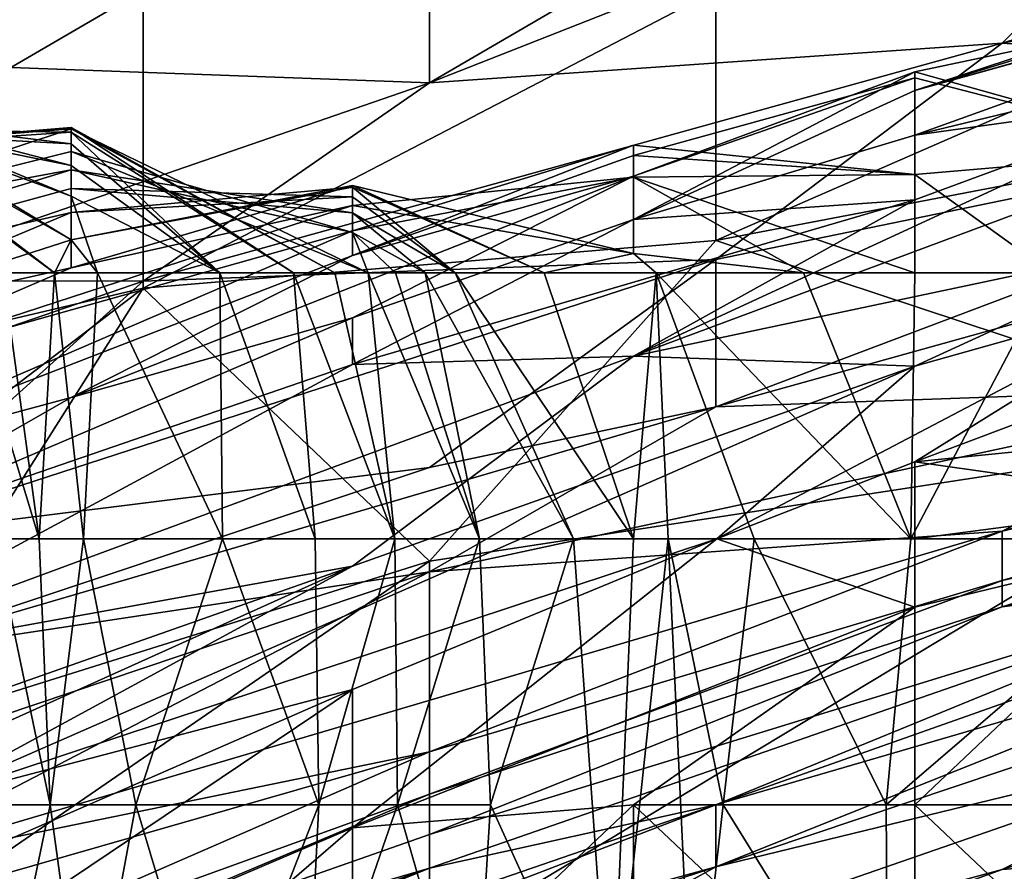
# Model space of a CAD drawing. Extents: x -1.1 to 1.1, y -0.36 to 0.36.
# Tile 120 of 256: x -0.9045 to -0.8891, y 0.2525 to 0.2658. Entities that reach past the tile are written whole.
import ezdxf

# ---------------------------------------------------------------- set-up
doc = ezdxf.new("R2010")
doc.units = 0

msp = doc.modelspace()

# ---------------------------------------------------------------- linework, layer by layer
for points in [[(-0.902583, 0.266224, 0.733036), (-0.902583, 0.27013, 0.735494), (-0.915996, 0.258412, 0.735007)], [(-0.902583, 0.27013, 0.735494), (-0.911525, 0.266224, 0.737429), (-0.915996, 0.258412, 0.735007)], [(-0.88917, 0.269983, 0.4793), (-0.884508, 0.27013, 0.471487), (-0.898112, 0.264774, 0.463675)], [(-0.88917, 0.265396, 0.44805), (-0.898112, 0.264774, 0.463675), (-0.884508, 0.27013, 0.471487)], [(-0.884508, 0.27013, 0.471487), (-0.875757, 0.269579, 0.451956), (-0.88917, 0.265396, 0.44805)], [(-0.898112, 0.264774, 0.463675), (-0.898112, 0.268293, 0.487112), (-0.88917, 0.269983, 0.4793)], [(-0.911525, 0.267115, 0.506644), (-0.898112, 0.269694, 0.494925), (-0.911525, 0.264756, 0.494925)], [(-0.898112, 0.268293, 0.487112), (-0.911525, 0.264756, 0.494925), (-0.898112, 0.269694, 0.494925)], [(-0.875757, 0.269579, 0.451956), (-0.875757, 0.267943, 0.440237), (-0.88917, 0.265396, 0.44805)], [(-0.898112, 0.268293, 0.487112), (-0.907054, 0.265103, 0.487112), (-0.911525, 0.264756, 0.494925)], [(-0.907054, 0.265103, 0.487112), (-0.898112, 0.268293, 0.487112), (-0.898112, 0.264774, 0.463675)], [(-0.88917, 0.265396, 0.44805), (-0.875757, 0.267943, 0.440237), (-0.880228, 0.264779, 0.424612)], [(-0.881755, 0.267124, 0.214292), (-0.881755, 0.267367, 0.210535), (-0.890535, 0.264656, 0.206778)], [(-0.881755, 0.267367, 0.210535), (-0.886145, 0.266104, 0.206778), (-0.890535, 0.264656, 0.206778)], [(-0.881755, 0.266086, 0.225563), (-0.881755, 0.267124, 0.214292), (-0.890535, 0.263959, 0.214292)], [(-0.881755, 0.267124, 0.214292), (-0.890535, 0.264656, 0.206778), (-0.890535, 0.263959, 0.214292)], [(-0.915996, 0.258412, 0.735007), (-0.902583, 0.26157, 0.7293), (-0.902583, 0.266224, 0.733036)], [(-0.902583, 0.266224, 0.733036), (-0.902583, 0.26157, 0.7293), (-0.893641, 0.266224, 0.727861)], [(-0.902583, 0.26157, 0.7293), (-0.893641, 0.262318, 0.723802), (-0.893641, 0.266224, 0.727861)], [(-0.884699, 0.266224, 0.722031), (-0.893641, 0.266224, 0.727861), (-0.893641, 0.262318, 0.723802)], [(-0.884699, 0.266224, 0.722031), (-0.893641, 0.262318, 0.723802), (-0.880228, 0.264876, 0.717581)], [(-0.886145, 0.266104, 0.206778), (-0.886145, 0.265875, 0.20302), (-0.890535, 0.264656, 0.206778)], [(-0.886145, 0.264566, 0.225563), (-0.881755, 0.266086, 0.225563), (-0.890535, 0.263959, 0.214292)], [(-0.886145, 0.262366, 0.248106), (-0.880277, 0.265961, 0.233077), (-0.894924, 0.26051, 0.233077)], [(-0.880277, 0.265961, 0.233077), (-0.886145, 0.264566, 0.225563), (-0.894924, 0.26051, 0.233077)], [(-0.886145, 0.265875, 0.20302), (-0.886145, 0.263719, 0.199263), (-0.890535, 0.264949, 0.20302)], [(-0.886145, 0.265875, 0.20302), (-0.890535, 0.264949, 0.20302), (-0.890535, 0.264656, 0.206778)], [(-0.898112, 0.264774, 0.463675), (-0.88917, 0.265396, 0.44805), (-0.902583, 0.261683, 0.451956)], [(-0.902583, 0.261683, 0.451956), (-0.88917, 0.265396, 0.44805), (-0.893641, 0.262017, 0.432425)], [(-0.88917, 0.265396, 0.44805), (-0.880228, 0.264779, 0.424612), (-0.893641, 0.262017, 0.432425)], [(-0.907054, 0.265103, 0.487112), (-0.898112, 0.264774, 0.463675), (-0.907054, 0.261692, 0.463675)], [(-0.908093, 0.26498, 0.135392), (-0.903964, 0.26181, 0.135392), (-0.908093, 0.264836, 0.131635)], [(-0.903704, 0.262325, 0.139149), (-0.908093, 0.26498, 0.135392), (-0.908093, 0.264823, 0.142906)], [(-0.903704, 0.262325, 0.139149), (-0.903964, 0.26181, 0.135392), (-0.908093, 0.26498, 0.135392)], [(-0.894924, 0.262645, 0.210535), (-0.890535, 0.264656, 0.206778), (-0.890535, 0.264949, 0.20302)], [(-0.894924, 0.262645, 0.210535), (-0.890535, 0.264949, 0.20302), (-0.894924, 0.263321, 0.20302)], [(-0.890535, 0.264853, 0.199263), (-0.894924, 0.263321, 0.20302), (-0.890535, 0.264949, 0.20302)], [(-0.894924, 0.263321, 0.20302), (-0.890535, 0.264853, 0.199263), (-0.894924, 0.263641, 0.199263)], [(-0.890535, 0.264853, 0.199263), (-0.890535, 0.263346, 0.195506), (-0.894924, 0.263641, 0.199263)], [(-0.884699, 0.259363, 0.713675), (-0.880228, 0.264876, 0.717581), (-0.893641, 0.262318, 0.723802)], [(-0.890535, 0.264949, 0.20302), (-0.886145, 0.263719, 0.199263), (-0.890535, 0.264853, 0.199263)], [(-0.890535, 0.263346, 0.195506), (-0.890535, 0.264853, 0.199263), (-0.886145, 0.263719, 0.199263)], [(-0.903964, 0.26181, 0.135392), (-0.904774, 0.26181, 0.131635), (-0.908093, 0.264836, 0.131635)], [(-0.908093, 0.26462, 0.146664), (-0.903704, 0.263005, 0.142906), (-0.908093, 0.264823, 0.142906)], [(-0.903704, 0.262325, 0.139149), (-0.908093, 0.264823, 0.142906), (-0.903704, 0.263005, 0.142906)], [(-0.907054, 0.261692, 0.463675), (-0.898112, 0.264774, 0.463675), (-0.902583, 0.261683, 0.451956)], [(-0.880228, 0.264779, 0.424612), (-0.893641, 0.259721, 0.412894), (-0.893641, 0.262017, 0.432425)], [(-0.880228, 0.264779, 0.424612), (-0.880228, 0.263457, 0.412894), (-0.893641, 0.259721, 0.412894)], [(-0.908093, 0.264363, 0.150421), (-0.903704, 0.263488, 0.146664), (-0.908093, 0.26462, 0.146664)], [(-0.903704, 0.263005, 0.142906), (-0.908093, 0.26462, 0.146664), (-0.903704, 0.263488, 0.146664)], [(-0.890535, 0.263959, 0.214292), (-0.890535, 0.264656, 0.206778), (-0.894924, 0.262645, 0.210535)], [(-0.894924, 0.26051, 0.233077), (-0.886145, 0.264566, 0.225563), (-0.890535, 0.262952, 0.225563)], [(-0.890535, 0.262952, 0.225563), (-0.886145, 0.264566, 0.225563), (-0.890535, 0.263959, 0.214292)], [(-0.903704, 0.263823, 0.150421), (-0.908093, 0.264363, 0.150421), (-0.908093, 0.264064, 0.154178)], [(-0.903704, 0.263488, 0.146664), (-0.908093, 0.264363, 0.150421), (-0.903704, 0.263823, 0.150421)], [(-0.903704, 0.264079, 0.157935), (-0.908093, 0.263713, 0.157935), (-0.903704, 0.264058, 0.161692)], [(-0.903704, 0.264004, 0.154178), (-0.908093, 0.263713, 0.157935), (-0.903704, 0.264079, 0.157935)], [(-0.908093, 0.264064, 0.154178), (-0.908093, 0.263713, 0.157935), (-0.903704, 0.264004, 0.154178)], [(-0.903704, 0.264004, 0.154178), (-0.903704, 0.263823, 0.150421), (-0.908093, 0.264064, 0.154178)], [(-0.903704, 0.264058, 0.161692), (-0.908093, 0.262606, 0.169206), (-0.903704, 0.263703, 0.169206)], [(-0.908093, 0.262606, 0.169206), (-0.903704, 0.264058, 0.161692), (-0.908093, 0.263713, 0.157935)], [(-0.899591, 0.26181, 0.161692), (-0.900234, 0.26181, 0.157935), (-0.903704, 0.264079, 0.157935)], [(-0.903704, 0.264058, 0.161692), (-0.899591, 0.26181, 0.161692), (-0.903704, 0.264079, 0.157935)], [(-0.903704, 0.264079, 0.157935), (-0.900234, 0.26181, 0.157935), (-0.903704, 0.264004, 0.154178)], [(-0.899071, 0.26181, 0.165449), (-0.899591, 0.26181, 0.161692), (-0.903704, 0.264058, 0.161692)], [(-0.899071, 0.26181, 0.165449), (-0.903704, 0.264058, 0.161692), (-0.903704, 0.263703, 0.169206)], [(-0.903704, 0.264004, 0.154178), (-0.900234, 0.26181, 0.157935), (-0.901386, 0.26181, 0.150421)], [(-0.903704, 0.264004, 0.154178), (-0.901386, 0.26181, 0.150421), (-0.903704, 0.263823, 0.150421)], [(-0.890535, 0.263959, 0.214292), (-0.894924, 0.262645, 0.210535), (-0.890535, 0.262952, 0.225563)], [(-0.903704, 0.263823, 0.150421), (-0.901386, 0.26181, 0.150421), (-0.903704, 0.263488, 0.146664)], [(-0.894924, 0.263804, 0.195506), (-0.899314, 0.262082, 0.199263), (-0.894924, 0.263641, 0.199263)], [(-0.894924, 0.263804, 0.195506), (-0.899314, 0.262468, 0.195506), (-0.899314, 0.262082, 0.199263)], [(-0.894924, 0.263804, 0.195506), (-0.894924, 0.263302, 0.191749), (-0.899314, 0.262468, 0.195506)], [(-0.894924, 0.263641, 0.199263), (-0.890535, 0.263346, 0.195506), (-0.894924, 0.263804, 0.195506)], [(-0.894924, 0.263302, 0.191749), (-0.894924, 0.263804, 0.195506), (-0.890535, 0.263346, 0.195506)], [(-0.903704, 0.263703, 0.169206), (-0.908093, 0.262606, 0.169206), (-0.903704, 0.263417, 0.172963)], [(-0.903704, 0.263417, 0.172963), (-0.899314, 0.262441, 0.169206), (-0.903704, 0.263703, 0.169206)], [(-0.899314, 0.262441, 0.169206), (-0.899071, 0.26181, 0.165449), (-0.903704, 0.263703, 0.169206)], [(-0.894924, 0.263641, 0.199263), (-0.899314, 0.262082, 0.199263), (-0.894924, 0.263321, 0.20302)], [(-0.886145, 0.263719, 0.199263), (-0.888407, 0.26181, 0.195506), (-0.890535, 0.263346, 0.195506)], [(-0.903704, 0.263488, 0.146664), (-0.901386, 0.26181, 0.150421), (-0.903704, 0.263005, 0.142906)], [(-0.903704, 0.263417, 0.172963), (-0.908093, 0.262606, 0.169206), (-0.912483, 0.260727, 0.172963)], [(-0.903704, 0.263127, 0.176721), (-0.903704, 0.263417, 0.172963), (-0.912483, 0.260727, 0.172963)], [(-0.899314, 0.262748, 0.172963), (-0.903704, 0.263417, 0.172963), (-0.903704, 0.263127, 0.176721)], [(-0.899314, 0.262748, 0.172963), (-0.899314, 0.262441, 0.169206), (-0.903704, 0.263417, 0.172963)], [(-0.894924, 0.263321, 0.20302), (-0.903704, 0.259867, 0.206778), (-0.899314, 0.261107, 0.210535)], [(-0.903704, 0.259867, 0.206778), (-0.894924, 0.263321, 0.20302), (-0.899314, 0.262082, 0.199263)], [(-0.899314, 0.261107, 0.210535), (-0.894924, 0.262645, 0.210535), (-0.894924, 0.263321, 0.20302)], [(-0.894924, 0.263302, 0.191749), (-0.890535, 0.263346, 0.195506), (-0.890535, 0.26181, 0.193373)], [(-0.893641, 0.259721, 0.412894), (-0.880228, 0.263457, 0.412894), (-0.884699, 0.260037, 0.389456)], [(-0.890535, 0.263346, 0.195506), (-0.888407, 0.26181, 0.195506), (-0.890535, 0.26181, 0.193373)], [(-0.899314, 0.263176, 0.184235), (-0.903704, 0.261889, 0.187992), (-0.899314, 0.26286, 0.191749)], [(-0.899314, 0.263176, 0.184235), (-0.903704, 0.262326, 0.184235), (-0.903704, 0.261889, 0.187992)], [(-0.899314, 0.26315, 0.180478), (-0.903704, 0.262326, 0.184235), (-0.899314, 0.263176, 0.184235)], [(-0.894924, 0.263302, 0.191749), (-0.899314, 0.26286, 0.191749), (-0.899314, 0.262468, 0.195506)], [(-0.899314, 0.26286, 0.191749), (-0.894924, 0.263302, 0.191749), (-0.894924, 0.262114, 0.187992)], [(-0.894924, 0.262114, 0.187992), (-0.899314, 0.263176, 0.184235), (-0.899314, 0.26286, 0.191749)], [(-0.894924, 0.262114, 0.187992), (-0.89632, 0.26181, 0.184235), (-0.899314, 0.263176, 0.184235)], [(-0.899314, 0.263176, 0.184235), (-0.89632, 0.26181, 0.184235), (-0.899314, 0.26315, 0.180478)], [(-0.894924, 0.263302, 0.191749), (-0.892272, 0.26181, 0.191749), (-0.894924, 0.262114, 0.187992)], [(-0.892272, 0.26181, 0.191749), (-0.894924, 0.263302, 0.191749), (-0.890535, 0.26181, 0.193373)], [(-0.903704, 0.262752, 0.180478), (-0.903704, 0.263127, 0.176721), (-0.912483, 0.260727, 0.172963)], [(-0.903704, 0.262752, 0.180478), (-0.903704, 0.262326, 0.184235), (-0.899314, 0.26315, 0.180478)], [(-0.899314, 0.262996, 0.176721), (-0.903704, 0.262752, 0.180478), (-0.899314, 0.26315, 0.180478)], [(-0.903704, 0.263127, 0.176721), (-0.903704, 0.262752, 0.180478), (-0.899314, 0.262996, 0.176721)], [(-0.903704, 0.263127, 0.176721), (-0.899314, 0.262996, 0.176721), (-0.899314, 0.262748, 0.172963)], [(-0.899314, 0.26315, 0.180478), (-0.89632, 0.26181, 0.184235), (-0.897709, 0.26181, 0.176721)], [(-0.899314, 0.26315, 0.180478), (-0.897709, 0.26181, 0.176721), (-0.899314, 0.262996, 0.176721)], [(-0.899314, 0.26286, 0.191749), (-0.908093, 0.260002, 0.191749), (-0.899314, 0.262468, 0.195506)], [(-0.899314, 0.26286, 0.191749), (-0.903704, 0.261889, 0.187992), (-0.908093, 0.260002, 0.191749)], [(-0.903704, 0.263005, 0.142906), (-0.901386, 0.26181, 0.150421), (-0.903295, 0.26181, 0.139149)], [(-0.903295, 0.26181, 0.139149), (-0.903704, 0.262325, 0.139149), (-0.903704, 0.263005, 0.142906)], [(-0.899314, 0.262748, 0.172963), (-0.899314, 0.262996, 0.176721), (-0.897709, 0.26181, 0.176721)], [(-0.894924, 0.262645, 0.210535), (-0.899314, 0.260378, 0.218049), (-0.890535, 0.262952, 0.225563)], [(-0.890535, 0.262952, 0.225563), (-0.899314, 0.260378, 0.218049), (-0.894924, 0.26051, 0.233077)], [(-0.903704, 0.262752, 0.180478), (-0.912483, 0.260727, 0.172963), (-0.908093, 0.260914, 0.184235)], [(-0.903704, 0.262752, 0.180478), (-0.908093, 0.260914, 0.184235), (-0.903704, 0.262326, 0.184235)], [(-0.899314, 0.262441, 0.169206), (-0.899314, 0.262748, 0.172963), (-0.898181, 0.26181, 0.172963)], [(-0.897709, 0.26181, 0.176721), (-0.898181, 0.26181, 0.172963), (-0.899314, 0.262748, 0.172963)], [(-0.899314, 0.260378, 0.218049), (-0.894924, 0.262645, 0.210535), (-0.899314, 0.261107, 0.210535)], [(-0.899314, 0.262468, 0.195506), (-0.908093, 0.258684, 0.20302), (-0.899314, 0.262082, 0.199263)], [(-0.908093, 0.258684, 0.20302), (-0.899314, 0.262468, 0.195506), (-0.908093, 0.260002, 0.191749)], [(-0.899071, 0.26181, 0.165449), (-0.899314, 0.262441, 0.169206), (-0.898643, 0.26181, 0.169206)], [(-0.898181, 0.26181, 0.172963), (-0.898643, 0.26181, 0.169206), (-0.899314, 0.262441, 0.169206)], [(-0.903704, 0.262326, 0.184235), (-0.908093, 0.260914, 0.184235), (-0.903704, 0.261889, 0.187992)], [(-0.903704, 0.262325, 0.139149), (-0.903295, 0.26181, 0.139149), (-0.903964, 0.26181, 0.135392)], [(-0.902583, 0.26157, 0.7293), (-0.898112, 0.257313, 0.721487), (-0.893641, 0.262318, 0.723802)], [(-0.893641, 0.262318, 0.723802), (-0.898112, 0.257313, 0.721487), (-0.884699, 0.259363, 0.713675)], [(-0.894924, 0.26051, 0.233077), (-0.890535, 0.260354, 0.251863), (-0.886145, 0.262366, 0.248106)], [(-0.886145, 0.261586, 0.25562), (-0.886145, 0.262366, 0.248106), (-0.890535, 0.260354, 0.251863)], [(-0.89632, 0.26181, 0.184235), (-0.894924, 0.262114, 0.187992), (-0.894571, 0.26181, 0.187992)], [(-0.894571, 0.26181, 0.187992), (-0.894924, 0.262114, 0.187992), (-0.892272, 0.26181, 0.191749)], [(-0.903704, 0.259867, 0.206778), (-0.899314, 0.262082, 0.199263), (-0.908093, 0.258684, 0.20302)], [(-0.893641, 0.262017, 0.432425), (-0.907054, 0.25766, 0.432425), (-0.902583, 0.261683, 0.451956)], [(-0.898112, 0.258775, 0.4168), (-0.907054, 0.25766, 0.432425), (-0.893641, 0.262017, 0.432425)], [(-0.893641, 0.262017, 0.432425), (-0.893641, 0.259721, 0.412894), (-0.898112, 0.258775, 0.4168)], [(-0.908093, 0.260002, 0.191749), (-0.903704, 0.261889, 0.187992), (-0.908093, 0.260914, 0.184235)], [(-0.904204, 0.257661, 0.131635), (-0.905457, 0.26181, 0.127878), (-0.904774, 0.26181, 0.131635)], [(-0.905457, 0.26181, 0.127878), (-0.904204, 0.257661, 0.131635), (-0.904903, 0.257661, 0.127878)], [(-0.904204, 0.257661, 0.131635), (-0.904774, 0.26181, 0.131635), (-0.903964, 0.26181, 0.135392)], [(-0.903964, 0.26181, 0.135392), (-0.903512, 0.257661, 0.135392), (-0.904204, 0.257661, 0.131635)], [(-0.903512, 0.257661, 0.135392), (-0.903964, 0.26181, 0.135392), (-0.903295, 0.26181, 0.139149)], [(-0.903295, 0.26181, 0.139149), (-0.901342, 0.257661, 0.146664), (-0.903512, 0.257661, 0.135392)], [(-0.901386, 0.26181, 0.150421), (-0.901342, 0.257661, 0.146664), (-0.903295, 0.26181, 0.139149)], [(-0.901386, 0.26181, 0.150421), (-0.899895, 0.257661, 0.154178), (-0.901342, 0.257661, 0.146664)], [(-0.900234, 0.26181, 0.157935), (-0.899895, 0.257661, 0.154178), (-0.901386, 0.26181, 0.150421)], [(-0.899591, 0.26181, 0.161692), (-0.898652, 0.257661, 0.161692), (-0.900234, 0.26181, 0.157935)], [(-0.899895, 0.257661, 0.154178), (-0.900234, 0.26181, 0.157935), (-0.898652, 0.257661, 0.161692)], [(-0.899071, 0.26181, 0.165449), (-0.898652, 0.257661, 0.161692), (-0.899591, 0.26181, 0.161692)], [(-0.898643, 0.26181, 0.169206), (-0.89733, 0.257661, 0.169206), (-0.899071, 0.26181, 0.165449)], [(-0.898652, 0.257661, 0.161692), (-0.899071, 0.26181, 0.165449), (-0.89733, 0.257661, 0.169206)], [(-0.898643, 0.26181, 0.169206), (-0.898181, 0.26181, 0.172963), (-0.89733, 0.257661, 0.169206)], [(-0.897709, 0.26181, 0.176721), (-0.895864, 0.257661, 0.176721), (-0.898181, 0.26181, 0.172963)], [(-0.89733, 0.257661, 0.169206), (-0.898181, 0.26181, 0.172963), (-0.895864, 0.257661, 0.176721)], [(-0.89632, 0.26181, 0.184235), (-0.894924, 0.257661, 0.181564), (-0.897709, 0.26181, 0.176721)], [(-0.895864, 0.257661, 0.176721), (-0.897709, 0.26181, 0.176721), (-0.894924, 0.257661, 0.181564)], [(-0.894571, 0.26181, 0.187992), (-0.894924, 0.257661, 0.181564), (-0.89632, 0.26181, 0.184235)], [(-0.894924, 0.257661, 0.181564), (-0.894571, 0.26181, 0.187992), (-0.894384, 0.257661, 0.184235)], [(-0.890598, 0.257661, 0.191749), (-0.894571, 0.26181, 0.187992), (-0.892272, 0.26181, 0.191749)], [(-0.894571, 0.26181, 0.187992), (-0.890598, 0.257661, 0.191749), (-0.893041, 0.257661, 0.187992)], [(-0.894384, 0.257661, 0.184235), (-0.894571, 0.26181, 0.187992), (-0.893041, 0.257661, 0.187992)], [(-0.890598, 0.257661, 0.191749), (-0.892272, 0.26181, 0.191749), (-0.890535, 0.26181, 0.193373)], [(-0.888407, 0.26181, 0.195506), (-0.886145, 0.257661, 0.196801), (-0.890598, 0.257661, 0.191749)], [(-0.890598, 0.257661, 0.191749), (-0.890535, 0.26181, 0.193373), (-0.888407, 0.26181, 0.195506)], [(-0.881755, 0.259735, 0.266891), (-0.88271, 0.26181, 0.263134), (-0.890535, 0.258861, 0.263134)], [(-0.886145, 0.261586, 0.25562), (-0.890535, 0.258861, 0.263134), (-0.88271, 0.26181, 0.263134)], [(-0.907054, 0.261692, 0.463675), (-0.902583, 0.261683, 0.451956), (-0.907054, 0.260144, 0.451956)], [(-0.907054, 0.260144, 0.451956), (-0.902583, 0.261683, 0.451956), (-0.907054, 0.25766, 0.432425)], [(-0.902583, 0.26157, 0.7293), (-0.915996, 0.258412, 0.735007), (-0.911525, 0.254749, 0.7293)], [(-0.907054, 0.254505, 0.725395), (-0.902583, 0.26157, 0.7293), (-0.911525, 0.254749, 0.7293)], [(-0.898112, 0.257313, 0.721487), (-0.902583, 0.26157, 0.7293), (-0.907054, 0.254505, 0.725395)], [(-0.890535, 0.258861, 0.263134), (-0.886145, 0.261586, 0.25562), (-0.893623, 0.257661, 0.263134)], [(-0.886145, 0.261586, 0.25562), (-0.890535, 0.260354, 0.251863), (-0.893623, 0.257661, 0.263134)], [(-0.875757, 0.261574, 0.377737), (-0.88917, 0.257778, 0.377737), (-0.884699, 0.260037, 0.389456)], [(-0.875757, 0.261574, 0.377737), (-0.875757, 0.260898, 0.366019), (-0.88917, 0.257778, 0.377737)], [(-0.88917, 0.256596, 0.358206), (-0.871286, 0.261354, 0.342581), (-0.884699, 0.257172, 0.330862)], [(-0.884699, 0.258005, 0.358206), (-0.871286, 0.261354, 0.342581), (-0.88917, 0.256596, 0.358206)], [(-0.899314, 0.261107, 0.210535), (-0.903704, 0.259867, 0.206778), (-0.908093, 0.257363, 0.214292)], [(-0.899314, 0.260378, 0.218049), (-0.899314, 0.261107, 0.210535), (-0.908093, 0.257363, 0.214292)], [(-0.88917, 0.257009, 0.366019), (-0.875757, 0.260898, 0.366019), (-0.884699, 0.258005, 0.358206)], [(-0.88917, 0.257778, 0.377737), (-0.875757, 0.260898, 0.366019), (-0.88917, 0.257009, 0.366019)], [(-0.899314, 0.260378, 0.218049), (-0.908093, 0.255646, 0.22932), (-0.894924, 0.26051, 0.233077)], [(-0.899314, 0.257233, 0.248106), (-0.894924, 0.26051, 0.233077), (-0.908093, 0.255646, 0.22932)], [(-0.894924, 0.26051, 0.233077), (-0.899314, 0.257233, 0.248106), (-0.890535, 0.260354, 0.251863)], [(-0.899314, 0.260378, 0.218049), (-0.908093, 0.257363, 0.214292), (-0.908093, 0.255646, 0.22932)], [(-0.893623, 0.257661, 0.263134), (-0.890535, 0.260354, 0.251863), (-0.906172, 0.25351, 0.25562)], [(-0.890535, 0.260354, 0.251863), (-0.899314, 0.257233, 0.248106), (-0.906172, 0.25351, 0.25562)], [(-0.893641, 0.259721, 0.412894), (-0.884699, 0.260037, 0.389456), (-0.898112, 0.257144, 0.401175)], [(-0.898112, 0.257144, 0.401175), (-0.884699, 0.260037, 0.389456), (-0.88917, 0.257778, 0.377737)], [(-0.903704, 0.259867, 0.206778), (-0.908093, 0.258684, 0.20302), (-0.908093, 0.257363, 0.214292)], [(-0.893641, 0.259721, 0.412894), (-0.907054, 0.25579, 0.4168), (-0.898112, 0.258775, 0.4168)], [(-0.907054, 0.25579, 0.4168), (-0.893641, 0.259721, 0.412894), (-0.898112, 0.257144, 0.401175)], [(-0.890535, 0.258861, 0.263134), (-0.886145, 0.258236, 0.266891), (-0.881755, 0.259735, 0.266891)], [(-0.898112, 0.257313, 0.721487), (-0.898112, 0.251276, 0.713675), (-0.884699, 0.259363, 0.713675)], [(-0.898112, 0.251276, 0.713675), (-0.88917, 0.251374, 0.705862), (-0.884699, 0.259363, 0.713675)], [(-0.880228, 0.254505, 0.703005), (-0.884699, 0.259363, 0.713675), (-0.88917, 0.251374, 0.705862)], [(-0.890535, 0.257661, 0.265514), (-0.890535, 0.258861, 0.263134), (-0.893623, 0.257661, 0.263134)], [(-0.890535, 0.258861, 0.263134), (-0.890535, 0.257661, 0.265514), (-0.886145, 0.258236, 0.266891)], [(-0.907054, 0.25766, 0.432425), (-0.898112, 0.258775, 0.4168), (-0.907054, 0.25579, 0.4168)], [(-0.886145, 0.257661, 0.267358), (-0.886145, 0.258236, 0.266891), (-0.890535, 0.257661, 0.265514)], [(-0.884699, 0.258005, 0.358206), (-0.88917, 0.256596, 0.358206), (-0.88917, 0.257009, 0.366019)], [(-0.898112, 0.257144, 0.401175), (-0.88917, 0.257778, 0.377737), (-0.907054, 0.252499, 0.38555)], [(-0.907054, 0.252499, 0.38555), (-0.88917, 0.257778, 0.377737), (-0.898112, 0.254335, 0.369925)], [(-0.899314, 0.255306, 0.263134), (-0.893623, 0.257661, 0.263134), (-0.906172, 0.25351, 0.25562)], [(-0.904903, 0.257661, 0.127878), (-0.904033, 0.25351, 0.135392), (-0.905462, 0.25351, 0.127878)], [(-0.904033, 0.25351, 0.135392), (-0.904903, 0.257661, 0.127878), (-0.904204, 0.257661, 0.131635)], [(-0.904033, 0.25351, 0.135392), (-0.904204, 0.257661, 0.131635), (-0.903512, 0.257661, 0.135392)], [(-0.903512, 0.257661, 0.135392), (-0.902696, 0.25351, 0.142906), (-0.904033, 0.25351, 0.135392)], [(-0.901342, 0.257661, 0.146664), (-0.902696, 0.25351, 0.142906), (-0.903512, 0.257661, 0.135392)], [(-0.901342, 0.257661, 0.146664), (-0.89984, 0.25351, 0.157935), (-0.902696, 0.25351, 0.142906)], [(-0.89984, 0.25351, 0.157935), (-0.901342, 0.257661, 0.146664), (-0.899895, 0.257661, 0.154178)], [(-0.89984, 0.25351, 0.157935), (-0.899895, 0.257661, 0.154178), (-0.898652, 0.257661, 0.161692)], [(-0.898609, 0.25351, 0.165449), (-0.89984, 0.25351, 0.157935), (-0.898652, 0.257661, 0.161692)], [(-0.899314, 0.255306, 0.263134), (-0.899314, 0.253151, 0.266891), (-0.893623, 0.257661, 0.263134)], [(-0.890535, 0.256595, 0.266891), (-0.893623, 0.257661, 0.263134), (-0.899314, 0.253151, 0.266891)], [(-0.898609, 0.25351, 0.165449), (-0.898652, 0.257661, 0.161692), (-0.89733, 0.257661, 0.169206)], [(-0.89733, 0.257661, 0.169206), (-0.897161, 0.25351, 0.172963), (-0.898609, 0.25351, 0.165449)], [(-0.88917, 0.257778, 0.377737), (-0.88917, 0.257009, 0.366019), (-0.898112, 0.254335, 0.369925)], [(-0.89733, 0.257661, 0.169206), (-0.895864, 0.257661, 0.176721), (-0.897161, 0.25351, 0.172963)], [(-0.895864, 0.257661, 0.176721), (-0.895274, 0.24936, 0.184235), (-0.897161, 0.25351, 0.172963)], [(-0.895864, 0.257661, 0.176721), (-0.894924, 0.257661, 0.181564), (-0.895274, 0.24936, 0.184235)], [(-0.895274, 0.24936, 0.184235), (-0.894924, 0.257661, 0.181564), (-0.894384, 0.257661, 0.184235)], [(-0.894384, 0.257661, 0.184235), (-0.893997, 0.24936, 0.187992), (-0.895274, 0.24936, 0.184235)], [(-0.894384, 0.257661, 0.184235), (-0.893041, 0.257661, 0.187992), (-0.893527, 0.25351, 0.187992)], [(-0.894384, 0.257661, 0.184235), (-0.893527, 0.25351, 0.187992), (-0.893997, 0.24936, 0.187992)], [(-0.893623, 0.257661, 0.263134), (-0.890535, 0.256595, 0.266891), (-0.890535, 0.257661, 0.265514)], [(-0.893041, 0.257661, 0.187992), (-0.890982, 0.25351, 0.191749), (-0.893527, 0.25351, 0.187992)], [(-0.890598, 0.257661, 0.191749), (-0.890982, 0.25351, 0.191749), (-0.893041, 0.257661, 0.187992)], [(-0.887719, 0.25351, 0.195506), (-0.890982, 0.25351, 0.191749), (-0.886145, 0.257661, 0.196801)], [(-0.886145, 0.257661, 0.196801), (-0.890982, 0.25351, 0.191749), (-0.890598, 0.257661, 0.191749)], [(-0.886145, 0.25351, 0.269304), (-0.886145, 0.257661, 0.267358), (-0.890535, 0.25351, 0.268792)], [(-0.886145, 0.257661, 0.267358), (-0.890535, 0.256595, 0.266891), (-0.890535, 0.25351, 0.268792)], [(-0.886145, 0.257661, 0.267358), (-0.890535, 0.257661, 0.265514), (-0.890535, 0.256595, 0.266891)], [(-0.912483, 0.251299, 0.251863), (-0.899314, 0.257233, 0.248106), (-0.916873, 0.251059, 0.236834)], [(-0.899314, 0.257233, 0.248106), (-0.908093, 0.255646, 0.22932), (-0.916873, 0.251059, 0.236834)], [(-0.906172, 0.25351, 0.25562), (-0.899314, 0.257233, 0.248106), (-0.912483, 0.251299, 0.251863)], [(-0.898112, 0.257313, 0.721487), (-0.907054, 0.254505, 0.725395), (-0.911525, 0.248094, 0.721487)], [(-0.911525, 0.248094, 0.721487), (-0.898112, 0.251276, 0.713675), (-0.898112, 0.257313, 0.721487)], [(-0.884699, 0.257172, 0.330862), (-0.898112, 0.253043, 0.342581), (-0.88917, 0.256596, 0.358206)], [(-0.884699, 0.257172, 0.330862), (-0.898112, 0.25252, 0.326956), (-0.898112, 0.253043, 0.342581)], [(-0.893641, 0.253506, 0.311331), (-0.898112, 0.25252, 0.326956), (-0.884699, 0.257172, 0.330862)], [(-0.884699, 0.257172, 0.330862), (-0.884699, 0.256667, 0.315237), (-0.893641, 0.253506, 0.311331)], [(-0.898112, 0.257144, 0.401175), (-0.907054, 0.254136, 0.401175), (-0.907054, 0.25579, 0.4168)], [(-0.907054, 0.254136, 0.401175), (-0.898112, 0.257144, 0.401175), (-0.907054, 0.252499, 0.38555)], [(-0.880228, 0.257042, 0.295706), (-0.893641, 0.252541, 0.295706), (-0.884699, 0.256116, 0.303519)], [(-0.884699, 0.254713, 0.287894), (-0.893641, 0.252541, 0.295706), (-0.880228, 0.257042, 0.295706)], [(-0.88917, 0.257009, 0.366019), (-0.88917, 0.256596, 0.358206), (-0.898112, 0.253673, 0.358206)], [(-0.898112, 0.254335, 0.369925), (-0.88917, 0.257009, 0.366019), (-0.898112, 0.253673, 0.358206)], [(-0.884699, 0.254713, 0.287894), (-0.875757, 0.256731, 0.283987), (-0.88917, 0.252498, 0.283987)], [(-0.875757, 0.256731, 0.283987), (-0.884699, 0.252854, 0.280081), (-0.88917, 0.252498, 0.283987)], [(-0.894924, 0.25351, 0.267933), (-0.890535, 0.256595, 0.266891), (-0.899314, 0.253151, 0.266891)], [(-0.898112, 0.253673, 0.358206), (-0.88917, 0.256596, 0.358206), (-0.898112, 0.253043, 0.342581)], [(-0.890535, 0.25351, 0.268792), (-0.890535, 0.256595, 0.266891), (-0.894924, 0.25351, 0.267933)], [(-0.884699, 0.256667, 0.315237), (-0.884699, 0.256116, 0.303519), (-0.893641, 0.253506, 0.311331)], [(-0.893641, 0.253506, 0.311331), (-0.884699, 0.256116, 0.303519), (-0.893641, 0.252541, 0.295706)], [(-0.912483, 0.24956, 0.263134), (-0.908093, 0.249411, 0.266891), (-0.899314, 0.255306, 0.263134)], [(-0.912483, 0.24956, 0.263134), (-0.899314, 0.255306, 0.263134), (-0.906172, 0.25351, 0.25562)], [(-0.908093, 0.249411, 0.266891), (-0.899314, 0.253151, 0.266891), (-0.899314, 0.255306, 0.263134)], [(-0.893641, 0.252541, 0.295706), (-0.884699, 0.254713, 0.287894), (-0.898112, 0.250071, 0.287894)], [(-0.884699, 0.254713, 0.287894), (-0.88917, 0.252498, 0.283987), (-0.898112, 0.250071, 0.287894)], [(-0.88917, 0.244425, 0.694144), (-0.880228, 0.249198, 0.694144), (-0.880228, 0.254505, 0.703005)], [(-0.88917, 0.251374, 0.705862), (-0.88917, 0.244425, 0.694144), (-0.880228, 0.254505, 0.703005)], [(-0.898112, 0.254335, 0.369925), (-0.911525, 0.250488, 0.381644), (-0.907054, 0.252499, 0.38555)], [(-0.911525, 0.250488, 0.381644), (-0.898112, 0.254335, 0.369925), (-0.907054, 0.250438, 0.358206)], [(-0.898112, 0.253673, 0.358206), (-0.907054, 0.250438, 0.358206), (-0.898112, 0.254335, 0.369925)], [(-0.898112, 0.253043, 0.342581), (-0.907054, 0.249907, 0.346487), (-0.898112, 0.253673, 0.358206)], [(-0.907054, 0.250438, 0.358206), (-0.898112, 0.253673, 0.358206), (-0.907054, 0.249907, 0.346487)], [(-0.898112, 0.25252, 0.326956), (-0.893641, 0.253506, 0.311331), (-0.907054, 0.248894, 0.319144)], [(-0.907054, 0.248894, 0.319144), (-0.893641, 0.253506, 0.311331), (-0.902583, 0.250076, 0.307425)], [(-0.905462, 0.25351, 0.127878), (-0.904033, 0.25351, 0.135392), (-0.904895, 0.24936, 0.131635)], [(-0.904033, 0.25351, 0.135392), (-0.903465, 0.24936, 0.139149), (-0.904895, 0.24936, 0.131635)], [(-0.903465, 0.24936, 0.139149), (-0.904033, 0.25351, 0.135392), (-0.902696, 0.25351, 0.142906)], [(-0.902696, 0.25351, 0.142906), (-0.901456, 0.24936, 0.150421), (-0.903465, 0.24936, 0.139149)], [(-0.89984, 0.25351, 0.157935), (-0.901456, 0.24936, 0.150421), (-0.902696, 0.25351, 0.142906)], [(-0.893641, 0.252541, 0.295706), (-0.902583, 0.250076, 0.307425), (-0.893641, 0.253506, 0.311331)], [(-0.89984, 0.25351, 0.157935), (-0.900046, 0.24936, 0.157935), (-0.901456, 0.24936, 0.150421)], [(-0.898609, 0.25351, 0.165449), (-0.897415, 0.24936, 0.172963), (-0.900046, 0.24936, 0.157935)], [(-0.89984, 0.25351, 0.157935), (-0.898609, 0.25351, 0.165449), (-0.900046, 0.24936, 0.157935)], [(-0.899314, 0.24936, 0.269135), (-0.894924, 0.24936, 0.269657), (-0.894924, 0.25351, 0.267933)], [(-0.894924, 0.25351, 0.267933), (-0.899314, 0.253151, 0.266891), (-0.899314, 0.24936, 0.269135)], [(-0.897161, 0.25351, 0.172963), (-0.897415, 0.24936, 0.172963), (-0.898609, 0.25351, 0.165449)], [(-0.895274, 0.24936, 0.184235), (-0.897415, 0.24936, 0.172963), (-0.897161, 0.25351, 0.172963)], [(-0.890535, 0.24936, 0.269742), (-0.890535, 0.25351, 0.268792), (-0.894924, 0.25351, 0.267933)], [(-0.890535, 0.24936, 0.269742), (-0.894924, 0.25351, 0.267933), (-0.894924, 0.24936, 0.269657)], [(-0.893527, 0.25351, 0.187992), (-0.890954, 0.24936, 0.191749), (-0.893997, 0.24936, 0.187992)], [(-0.890954, 0.24936, 0.191749), (-0.893527, 0.25351, 0.187992), (-0.890982, 0.25351, 0.191749)], [(-0.890982, 0.25351, 0.191749), (-0.887719, 0.25351, 0.195506), (-0.890954, 0.24936, 0.191749)], [(-0.887716, 0.24936, 0.195506), (-0.890954, 0.24936, 0.191749), (-0.887719, 0.25351, 0.195506)], [(-0.886145, 0.24936, 0.269556), (-0.886145, 0.25351, 0.269304), (-0.890535, 0.25351, 0.268792)], [(-0.886145, 0.24936, 0.269556), (-0.890535, 0.25351, 0.268792), (-0.890535, 0.24936, 0.269742)], [(-0.903704, 0.24936, 0.268291), (-0.899314, 0.253151, 0.266891), (-0.908093, 0.249411, 0.266891)], [(-0.907054, 0.249907, 0.346487), (-0.898112, 0.253043, 0.342581), (-0.898112, 0.25252, 0.326956)], [(-0.899314, 0.24936, 0.269135), (-0.899314, 0.253151, 0.266891), (-0.903704, 0.24936, 0.268291)], [(-0.88917, 0.252498, 0.283987), (-0.884699, 0.252854, 0.280081), (-0.907054, 0.246013, 0.283987)], [(-0.884699, 0.252854, 0.280081), (-0.902583, 0.246693, 0.280118), (-0.907054, 0.246013, 0.283987)], [(-0.902583, 0.246693, 0.280118), (-0.884699, 0.252854, 0.280081), (-0.884699, 0.251057, 0.276175)], [(-0.907054, 0.249907, 0.346487), (-0.898112, 0.25252, 0.326956), (-0.915996, 0.246188, 0.342581)], [(-0.915996, 0.246188, 0.342581), (-0.898112, 0.25252, 0.326956), (-0.907054, 0.248894, 0.319144)], [(-0.898112, 0.250071, 0.287894), (-0.88917, 0.252498, 0.283987), (-0.907054, 0.246013, 0.283987)], [(-0.893641, 0.252541, 0.295706), (-0.902583, 0.249581, 0.299612), (-0.902583, 0.250076, 0.307425)], [(-0.898112, 0.250071, 0.287894), (-0.902583, 0.249581, 0.299612), (-0.893641, 0.252541, 0.295706)]]:
    msp.add_3dface(points)

doc.saveas('drawing.dxf')
